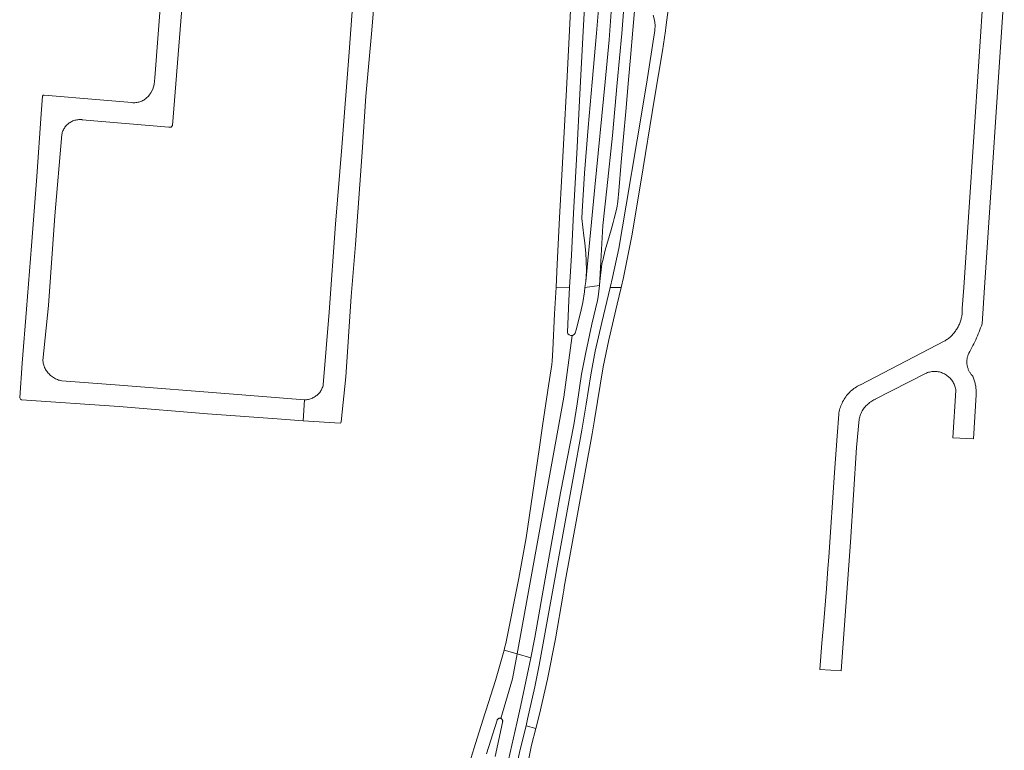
# Model space of a CAD drawing. Extents: x 148869 to 161638, y 453607 to 469810.
# Tile 90 of 256: x 157056 to 157337, y 461118 to 461327. Entities that reach past the tile are written whole.
import ezdxf

# ---------------------------------------------------------------- set-up
doc = ezdxf.new("R2010")
doc.units = 0
doc.layers.add('B-RO-VH-VERHARDING_ASFALT-GV', color=251, linetype='CONTINUOUS', lineweight=18)

msp = doc.modelspace()

# ---------------------------------------------------------------- linework, layer by layer
at = {"layer": 'B-RO-VH-VERHARDING_ASFALT-GV', "flags": 128}
for points in [[(157096.19, 461337.41), (157095.09, 461322.37), (157094.08, 461309.94), (157093.91, 461308), (157093.51, 461306.69), (157092.95, 461305.66), (157092.95, 461305.65), (157092.8, 461305.4), (157092.64, 461305.15), (157092.46, 461304.91), (157092.27, 461304.68), (157092.07, 461304.47), (157091.86, 461304.26), (157091.64, 461304.06), (157091.41, 461303.88), (157091.17, 461303.71), (157090.92, 461303.55), (157090.66, 461303.41), (157090.39, 461303.28), (157090.12, 461303.17), (157089.84, 461303.07), (157089.55, 461302.98), (157089.27, 461302.91), (157088.98, 461302.86), (157088.68, 461302.83), (157088.39, 461302.8), (157088.09, 461302.8), (157087.8, 461302.81), (157087.5, 461302.84), (157078.35, 461303.6), (157062.47, 461304.97), (157062.21, 461304.91), (157062.04, 461304.7), (157061.66, 461299.64), (157060.39, 461281.68), (157058.87, 461261.96), (157057.48, 461243.84), (157056.2, 461228.44), (157055.5, 461218.48), (157055.73, 461218.11), (157056.04, 461217.93), (157083.95, 461216.06), (157109.14, 461213.96), (157129.01, 461212.48), (157136.51, 461211.99), (157136.89, 461217.97), (157115.37, 461219.69), (157083.99, 461222.17), (157067.53, 461223.38), (157067.21, 461223.44), (157066.9, 461223.52), (157066.59, 461223.61), (157066.28, 461223.72), (157065.98, 461223.85), (157065.69, 461223.99), (157065.4, 461224.14), (157065.12, 461224.31), (157064.86, 461224.49), (157064.6, 461224.68), (157064.35, 461224.89), (157064.11, 461225.11), (157063.88, 461225.34), (157063.66, 461225.58), (157063.46, 461225.83), (157063.27, 461226.09), (157063.09, 461226.37), (157062.92, 461226.65), (157062.77, 461226.93), (157062.63, 461227.23), (157062.51, 461227.53), (157062.4, 461227.83), (157062.31, 461228.14), (157062.23, 461228.46), (157062.17, 461228.78), (157062.13, 461229.1), (157062.11, 461229.23), (157063.71, 461244.92), (157065.58, 461270.46), (157067.52, 461293.69), (157067.59, 461293.97), (157067.66, 461294.25), (157067.76, 461294.53), (157067.86, 461294.8), (157067.98, 461295.06), (157068.12, 461295.32), (157068.27, 461295.57), (157068.44, 461295.81), (157068.61, 461296.04), (157068.8, 461296.26), (157069, 461296.47), (157069.21, 461296.66), (157069.44, 461296.85), (157069.67, 461297.03), (157069.91, 461297.18), (157070.16, 461297.33), (157070.42, 461297.47), (157070.69, 461297.58), (157070.96, 461297.69), (157071.23, 461297.78), (157071.52, 461297.85), (157071.8, 461297.91), (157072.09, 461297.95), (157072.38, 461297.97), (157072.67, 461297.98), (157072.96, 461297.98), (157073.25, 461297.96), (157073.31, 461297.95), (157098.07, 461295.8), (157098.76, 461295.81), (157099.15, 461296.31), (157101.57, 461326.06), (157103.33, 461348.99)], [(157151.38, 461342.02), (157149.6, 461317.19), (157147.48, 461290.08), (157145.7, 461268.13), (157143.89, 461242.95), (157142.22, 461222.21), (157142.14, 461221.92), (157142.05, 461221.64), (157141.94, 461221.36), (157141.82, 461221.09), (157141.68, 461220.82), (157141.53, 461220.57), (157141.37, 461220.32), (157141.19, 461220.08), (157141, 461219.85), (157140.8, 461219.63), (157140.58, 461219.42), (157140.36, 461219.23), (157140.12, 461219.05), (157139.88, 461218.88), (157139.63, 461218.72), (157139.37, 461218.58), (157139.1, 461218.45), (157138.82, 461218.33), (157138.54, 461218.23), (157138.26, 461218.15), (157137.97, 461218.08), (157137.68, 461218.03), (157137.38, 461217.99), (157137.08, 461217.97), (157136.89, 461217.97), (157136.51, 461211.99), (157147.06, 461211.31), (157147.2, 461211.37), (157147.33, 461211.69), (157148.62, 461224.5), (157150.19, 461247.49), (157151.4, 461262.34), (157153.33, 461288.66), (157154.38, 461304.64), (157156.05, 461323.5), (157157.3, 461338.65)], [(157330.86, 461336.16), (157325.15, 461250), (157324.72, 461244.06), (157324.72, 461243.8), (157324.72, 461243.51), (157324.71, 461243.22), (157324.7, 461242.94), (157324.67, 461242.65), (157324.64, 461242.36), (157324.6, 461242.08), (157324.55, 461241.79), (157324.5, 461241.51), (157324.43, 461241.22), (157324.36, 461240.94), (157324.28, 461240.67), (157324.19, 461240.39), (157324.1, 461240.12), (157324, 461239.85), (157323.89, 461239.58), (157323.77, 461239.32), (157323.65, 461239.05), (157323.52, 461238.8), (157323.38, 461238.54), (157323.23, 461238.29), (157323.08, 461238.05), (157322.92, 461237.81), (157322.75, 461237.57), (157322.58, 461237.34), (157322.4, 461237.11), (157322.22, 461236.89), (157322.03, 461236.67), (157321.83, 461236.46), (157321.63, 461236.25), (157321.42, 461236.05), (157321.21, 461235.86), (157320.99, 461235.67), (157320.76, 461235.49), (157320.54, 461235.31), (157320.3, 461235.14), (157320.06, 461234.98), (157319.82, 461234.82), (157319.57, 461234.67), (157295.64, 461222.28), (157295.56, 461222.25), (157295.19, 461222.06), (157294.82, 461221.86), (157294.46, 461221.65), (157294.11, 461221.42), (157293.77, 461221.18), (157293.44, 461220.92), (157293.12, 461220.66), (157292.81, 461220.38), (157292.51, 461220.09), (157292.22, 461219.78), (157291.94, 461219.47), (157291.68, 461219.15), (157291.43, 461218.81), (157291.19, 461218.47), (157290.96, 461218.12), (157290.75, 461217.76), (157290.55, 461217.39), (157290.37, 461217.02), (157290.2, 461216.64), (157290.04, 461216.25), (157289.9, 461215.85), (157289.78, 461215.46), (157289.67, 461215.05), (157289.57, 461214.65), (157289.49, 461214.23), (157289.43, 461213.82), (157288.99, 461207.61), (157288.26, 461197.24), (157286.59, 461172.98), (157286.34, 461169.78), (157285.89, 461164.12), (157285.13, 461154.66), (157284.64, 461148.45), (157284.04, 461140.98), (157287.14, 461140.78), (157290.09, 461140.6), (157292.76, 461177.32), (157294.55, 461204.34), (157295.26, 461212.44), (157295.34, 461212.78), (157295.44, 461213.13), (157295.55, 461213.47), (157295.67, 461213.8), (157295.82, 461214.13), (157295.97, 461214.45), (157296.14, 461214.77), (157296.33, 461215.07), (157296.53, 461215.37), (157296.74, 461215.66), (157296.96, 461215.94), (157297.2, 461216.2), (157297.45, 461216.46), (157297.7, 461216.71), (157297.98, 461216.94), (157298.26, 461217.16), (157298.55, 461217.37), (157298.84, 461217.57), (157299.15, 461217.75), (157299.47, 461217.92), (157299.79, 461218.08), (157299.84, 461218.1), (157314.2, 461225.49), (157314.49, 461225.61), (157314.78, 461225.72), (157315.08, 461225.82), (157315.39, 461225.89), (157315.69, 461225.96), (157316, 461226.01), (157316.31, 461226.04), (157316.62, 461226.05), (157316.94, 461226.05), (157317.25, 461226.04), (157317.56, 461226.01), (157317.87, 461225.96), (157318.18, 461225.9), (157318.48, 461225.82), (157318.78, 461225.72), (157318.79, 461225.72), (157319.07, 461225.61), (157319.36, 461225.49), (157319.64, 461225.35), (157319.91, 461225.2), (157320.18, 461225.03), (157320.43, 461224.85), (157320.68, 461224.66), (157320.92, 461224.45), (157321.14, 461224.24), (157321.36, 461224.01), (157321.56, 461223.77), (157321.75, 461223.52), (157321.93, 461223.26), (157322.09, 461222.99), (157322.24, 461222.72), (157322.38, 461222.44), (157322.5, 461222.15), (157322.6, 461221.85), (157322.69, 461221.55), (157322.77, 461221.25), (157322.83, 461220.94), (157322.87, 461220.65), (157322.05, 461207.13), (157327.95, 461206.8), (157328.66, 461219.41), (157328.67, 461219.72), (157328.68, 461220.02), (157328.67, 461220.32), (157328.67, 461220.63), (157328.65, 461220.93), (157328.62, 461221.23), (157328.59, 461221.53), (157328.55, 461221.83), (157328.49, 461222.13), (157328.44, 461222.43), (157328.37, 461222.72), (157328.3, 461223.02), (157328.22, 461223.31), (157328.13, 461223.6), (157328.03, 461223.89), (157327.93, 461224.17), (157327.82, 461224.46), (157327.7, 461224.73), (157327.68, 461224.78), (157327.59, 461224.87), (157327.44, 461225.03), (157327.3, 461225.19), (157327.17, 461225.36), (157327.05, 461225.53), (157326.93, 461225.71), (157326.82, 461225.89), (157326.71, 461226.08), (157326.61, 461226.27), (157326.52, 461226.46), (157326.44, 461226.66), (157326.36, 461226.86), (157326.29, 461227.06), (157326.23, 461227.27), (157326.18, 461227.47), (157326.13, 461227.68), (157326.09, 461227.9), (157326.06, 461228.11), (157326.04, 461228.32), (157326.02, 461228.53), (157326.02, 461228.75), (157326.02, 461228.96), (157326.03, 461229.18), (157326.05, 461229.39), (157326.07, 461229.6), (157326.11, 461229.81), (157326.15, 461230.02), (157326.2, 461230.23), (157326.26, 461230.44), (157326.32, 461230.64), (157326.39, 461230.84), (157326.47, 461231.04), (157326.56, 461231.24), (157326.86, 461231.78), (157327.16, 461232.32), (157327.45, 461232.87), (157327.73, 461233.42), (157328.01, 461233.98), (157328.27, 461234.54), (157328.54, 461235.1), (157328.79, 461235.67), (157329.04, 461236.24), (157329.28, 461236.81), (157329.51, 461237.38), (157329.73, 461237.96), (157329.95, 461238.54), (157330.16, 461239.13), (157330.35, 461239.68), (157331.06, 461250), (157336.72, 461334.49)], [(157212.91, 461330.99), (157212.22, 461317.81), (157211.64, 461306.53), (157211, 461294.38), (157210.37, 461282.13), (157209.72, 461269.92), (157209.04, 461256.72), (157208.69, 461250.1), (157212.58, 461250.01), (157213.07, 461259.29), (157213.7, 461271.3), (157214.59, 461288.29), (157215.49, 461305.28), (157216.45, 461323.23), (157217.02, 461333.37)], [(157221.09, 461332.99), (157220.23, 461322.61), (157218.98, 461308.69), (157217.83, 461295.71), (157216.8, 461282.72), (157216.12, 461271.72), (157216.08, 461269.72), (157216.62, 461264.74), (157216.89, 461262.76), (157216.99, 461261.76), (157217.21, 461259.78), (157217.33, 461257.76), (157217.36, 461254.75), (157217.19, 461251.73), (157219.74, 461278.7), (157222.7, 461308.78), (157223.82, 461320.75), (157224.73, 461332.83)], [(157228.22, 461332.59), (157227.49, 461322.52), (157226.19, 461308.46), (157224.8, 461293.47), (157223.21, 461278.24), (157222.1, 461267.76), (157221.07, 461250.57), (157221.2, 461251.74), (157221.79, 461256.76), (157222.01, 461257.72), (157222.72, 461260.66), (157224.45, 461266.45), (157225, 461268.58), (157225.31, 461269.75), (157226.01, 461272.67), (157226.33, 461274.63), (157226.6, 461277.63), (157227.3, 461285.84), (157227.93, 461293.03), (157228.59, 461300.25), (157229.37, 461309.33), (157229.94, 461315.67), (157230.64, 461323.52), (157231.2, 461330.06)], [(157236.41, 461327.82), (157236.82, 461326.39), (157236.98, 461324.91), (157236.89, 461323.42), (157234.48, 461308.09), (157231.84, 461292.19), (157228.72, 461273.53), (157226.62, 461261.2), (157224.83, 461252.86), (157224.15, 461250), (157227.26, 461250), (157227.93, 461252.87), (157230.31, 461264.78), (157232.94, 461280.14), (157236.83, 461304.06), (157239.08, 461317.59), (157239.36, 461319.53), (157239.92, 461323.28), (157240.07, 461324.23), (157240.82, 461330.04)], [(157188.84, 461116.85), (157191.88, 461126.43), (157191.89, 461126.49), (157191.92, 461126.56), (157191.96, 461126.63), (157192.01, 461126.7), (157192.06, 461126.76), (157192.12, 461126.82), (157192.18, 461126.87), (157192.25, 461126.91), (157192.32, 461126.95), (157192.39, 461126.98), (157192.47, 461127), (157192.55, 461127.01), (157192.63, 461127.02), (157192.71, 461127.02), (157192.79, 461127.01), (157192.87, 461126.99), (157192.94, 461126.96), (157196.28, 461138.27), (157197.57, 461145.4), (157193.85, 461146.48), (157191.37, 461137.78), (157188.66, 461129.16), (157188.39, 461128.28), (157185.71, 461119.82), (157183.2, 461111.81)], [(157192.76, 461104.72), (157197.45, 461125.66), (157198.59, 461130.72), (157201.45, 461144.28), (157197.57, 461145.4), (157196.28, 461138.27), (157192.94, 461126.96), (157193, 461126.94), (157193.07, 461126.9), (157193.14, 461126.85), (157193.2, 461126.8), (157193.25, 461126.74), (157193.3, 461126.68), (157193.35, 461126.61), (157193.38, 461126.54), (157193.41, 461126.47), (157193.43, 461126.39), (157193.45, 461126.31), (157193.45, 461126.23), (157193.45, 461126.15), (157193.44, 461126.07), (157193.42, 461125.99), (157193.4, 461125.92), (157193.36, 461125.85), (157191.3, 461116.12)]]:
    msp.add_lwpolyline(points, dxfattribs=at)
for points in [[(157229.21, 461343.45), (157225.7, 461343.56), (157224.73, 461332.83), (157223.82, 461320.75), (157222.7, 461308.78), (157219.74, 461278.7), (157217.19, 461251.73), (157216.95, 461250.01), (157221.07, 461250.57), (157222.1, 461267.76), (157223.21, 461278.24), (157224.8, 461293.47), (157226.19, 461308.46), (157227.49, 461322.52), (157228.22, 461332.59)], [(157212.58, 461250.01), (157208.69, 461250.1), (157208.29, 461242.49), (157207.75, 461232.27), (157207.58, 461229.04), (157207.47, 461228.04), (157206.33, 461220.7), (157204.83, 461210.5), (157203.91, 461203.76), (157200.15, 461178.56), (157198.09, 461166.99), (157194.36, 461148.37), (157194.11, 461147.42), (157193.85, 461146.48), (157197.57, 461145.4), (157210.87, 461218.69), (157213.34, 461236.34), (157212.93, 461236.3), (157212.45, 461236.48), (157212.1, 461236.84), (157211.93, 461237.32), (157212.39, 461246.28)], [(157220.7, 461247.34), (157221.07, 461250.57), (157216.95, 461250.01), (157216.77, 461248.75), (157216.3, 461245.79), (157215.68, 461242.84), (157214.4, 461237.96), (157214.15, 461237.03), (157213.87, 461236.61), (157213.43, 461236.35), (157213.34, 461236.34), (157210.87, 461218.69), (157197.57, 461145.4), (157201.45, 461144.28), (157202.66, 461150.04), (157205.87, 461168.47), (157209.93, 461191.36), (157213.75, 461210.82), (157214.68, 461216.82), (157216, 461225.3), (157217.23, 461231.46), (157218.89, 461239.52), (157220.54, 461246.35)], [(157226.17, 461245.29), (157227.26, 461250), (157224.15, 461250), (157221.78, 461240.04), (157219.89, 461231.88), (157218.63, 461225.13), (157217.26, 461216.74), (157216.09, 461209.27), (157213.69, 461196.17), (157203.85, 461142.15), (157202.61, 461136.01), (157200.56, 461126.75), (157200.11, 461124.89), (157202.89, 461124.09), (157203.96, 461128.18), (157206.23, 461138.23), (157208.57, 461149.68), (157210.7, 461162.41), (157210.84, 461163.2), (157210.87, 461163.4), (157211.05, 461164.45), (157219.01, 461208.23), (157219.71, 461212.28), (157222.16, 461227.41), (157223.79, 461235.09)], [(157202.89, 461124.09), (157200.11, 461124.89), (157198.33, 461117.7), (157197.12, 461111.77), (157196.09, 461106.02), (157195.51, 461099.85), (157192.99, 461064.22), (157196.06, 461063.75), (157196.34, 461063.73), (157196.33, 461063.92), (157196.32, 461064.11), (157196.59, 461068.24), (157198.09, 461091.22), (157198.19, 461092.81), (157198.86, 461103.09), (157199.01, 461105.14), (157200.38, 461112.65), (157201.64, 461119.33)]]:
    msp.add_lwpolyline(points, close=True, dxfattribs=at)

doc.saveas('drawing.dxf')
